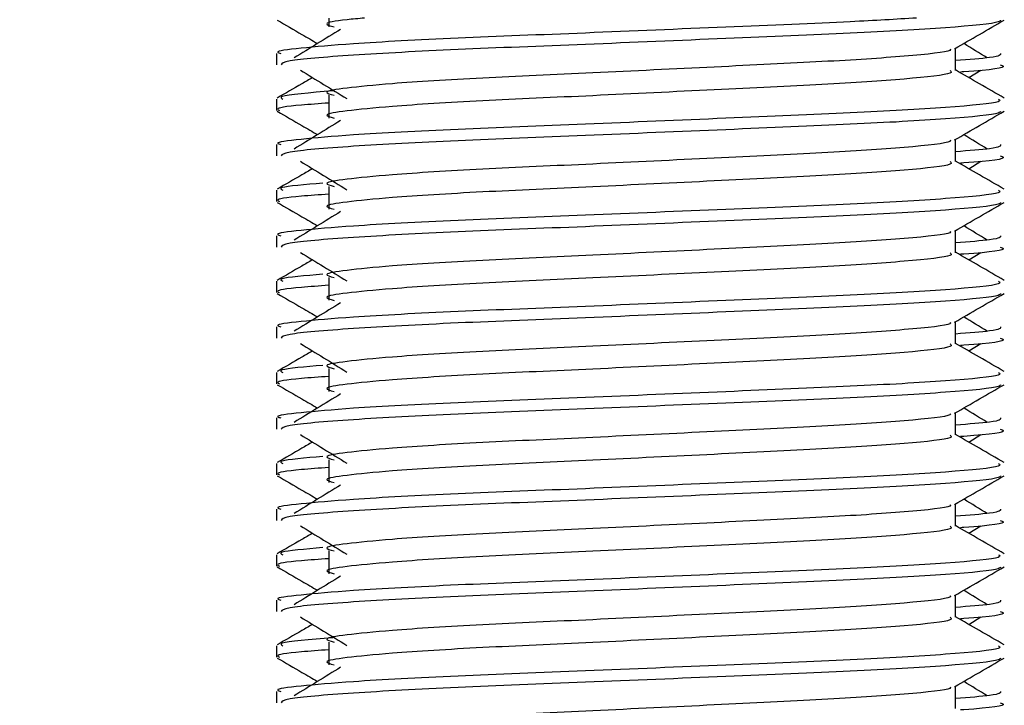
# Model space of a CAD drawing. Header units: millimetres. Extents: x 0 to 420, y 0 to 297.
# Tile 94 of 106: x 319.092 to 320.239, y 196.041 to 196.84. Entities that reach past the tile are written whole.
import ezdxf

# ---------------------------------------------------------------- set-up
doc = ezdxf.new("R2010")
doc.units = ezdxf.units.MM
doc.layers.add('QUOTE', color=174, linetype='Continuous')
doc.styles.add('SLDTEXTSTYLE3', font='TXT', dxfattribs={"width": 0.75})
doc.dimstyles.new('SLDDIMSTYLE0', dxfattribs={"dimtxt": 3, "dimasz": 3, "dimexe": 0, "dimexo": 0.0625, "dimgap": 0.75, "dimtad": 1, "dimlfac": 18.853083, "dimrnd": 1e-09, "dimzin": 12, "dimdsep": 46, "dimtxsty": 'SLDTEXTSTYLE3', "dimsah": 1, "dimcen": 0.09, "dimadec": 0, "dimazin": 3, "dimtfac": 1, "dimtdec": 3, "dimtofl": 0, "dimtmove": 0, "dimatfit": 3, "dimfxl": 0, "dimfrac": 2, "dimtolj": 1, "dimtzin": 12, "dimarcsym": 0})

# ---------------------------------------------------------------- blocks, each defined once
blk = doc.blocks.new('_D_2')
at = {"layer": 'QUOTE'}
for p, q in [((318.5003, 239.4393), (331.3954, 239.4393)), ((329.3954, 191.2191), (329.3954, 239.4393)), ((324.9747, 191.2191), (331.3954, 191.2191))]:
    blk.add_line(p, q, dxfattribs=at)
for points in [[(329.3954, 239.4393), (328.8954, 236.4393), (329.8954, 236.4393)], [(329.3954, 191.2191), (329.8954, 194.2191), (328.8954, 194.2191)]]:
    blk.add_solid(points, dxfattribs=at)
at = {"layer": 'QUOTE', "insert": (325.5282, 210.3417), "char_height": 3, "attachment_point": 1, "rotation": 90, "style": 'SLDTEXTSTYLE3'}
blk.add_mtext('909,1', dxfattribs=at)

msp = doc.modelspace()

# ---------------------------------------------------------------- linework, layer by layer
at = {"color": 7, "linetype": 'Continuous', "lineweight": 25}
for p, q in [((319.45218, 196.84149), (319.45218, 196.83117)), ((319.3911, 196.80028), (319.3911, 196.78706)), ((320.18235, 196.78049), (320.18235, 196.80636)), ((320.19765, 196.77219), (320.21185, 196.78088)), ((319.45218, 196.75161), (319.45218, 196.72509)), ((319.3911, 196.74722), (319.3911, 196.73399)), ((319.3911, 196.69419), (319.3911, 196.68097)), ((320.18235, 196.67441), (320.18235, 196.70027)), ((320.19765, 196.6661), (320.21185, 196.6748)), ((319.3911, 196.64114), (319.3911, 196.62791)), ((319.45218, 196.64553), (319.45218, 196.619)), ((320.18235, 196.56833), (320.18235, 196.59419)), ((319.3911, 196.58811), (319.3911, 196.57489)), ((320.19765, 196.56002), (320.21185, 196.56872)), ((319.3911, 196.53505), (319.3911, 196.52183)), ((319.45218, 196.53944), (319.45218, 196.51292)), ((320.18235, 196.46224), (320.18235, 196.48811)), ((319.3911, 196.48203), (319.3911, 196.46881)), ((320.19765, 196.45394), (320.21185, 196.46263)), ((319.3911, 196.42897), (319.3911, 196.41574)), ((319.45218, 196.43336), (319.45218, 196.40684)), ((319.3911, 196.37594), (319.3911, 196.36272)), ((320.18235, 196.35616), (320.18235, 196.38202)), ((320.19765, 196.34785), (320.21185, 196.35655)), ((319.45218, 196.32727), (319.45218, 196.30075)), ((319.3911, 196.32289), (319.3911, 196.30966)), ((319.3911, 196.26986), (319.3911, 196.25664)), ((320.18235, 196.25007), (320.18235, 196.27594)), ((320.19765, 196.24177), (320.21185, 196.25047)), ((319.3911, 196.2168), (319.3911, 196.20358)), ((319.45218, 196.22119), (319.45218, 196.19467)), ((320.18235, 196.14399), (320.18235, 196.16986)), ((319.3911, 196.16378), (319.3911, 196.15055)), ((320.19765, 196.13569), (320.21185, 196.14438)), ((319.3911, 196.11072), (319.3911, 196.09749)), ((319.45218, 196.11511), (319.45218, 196.08859)), ((320.18235, 196.03791), (320.18235, 196.06377)), ((319.3911, 196.05769), (319.3911, 196.04447))]:
    msp.add_line(p, q, dxfattribs=at)
for points, knots in [([(320.1369, 196.84149), (320.11273, 196.84003), (320.05396, 196.83646), (319.91463, 196.83096), (319.75191, 196.82394), (319.59669, 196.81807), (319.4816, 196.81205), (319.4171, 196.80629), (319.38762, 196.80282), (319.39475, 196.80076), (319.39641, 196.80028)], [0, 0, 0, 0, 0.10755459, 0.26163108, 0.42008291, 0.5724514, 0.72864494, 0.8487125, 0.96471642, 1, 1, 1, 1]), ([(319.49394, 196.84149), (319.48669, 196.84082), (319.46142, 196.83847), (319.44404, 196.83522), (319.45395, 196.83235), (319.45836, 196.83108)], [0, 0, 0, 0, 0.182373, 0.6359785, 1, 1, 1, 1]), ([(319.39211, 196.83901), (319.40171, 196.83346), (319.41736, 196.8244), (319.433, 196.81534), (319.43905, 196.81184)], [0, 0, 0, 0, 0.6131696, 1, 1, 1, 1]), ([(320.2347, 196.83894), (320.23437, 196.83828), (320.23302, 196.83554), (320.1782, 196.83004), (320.06606, 196.82386), (319.91553, 196.81768), (319.75182, 196.81068), (319.59618, 196.80482), (319.4737, 196.79825), (319.39988, 196.79199), (319.39757, 196.78851), (319.39661, 196.78706)], [0, 0, 0, 0, 0.0399117, 0.1661575, 0.2890582, 0.4118359, 0.5381002, 0.6595169, 0.7839817, 0.9096926, 1, 1, 1, 1]), ([(320.1812, 196.80569), (320.19079, 196.81125), (320.20998, 196.82235), (320.22917, 196.83346), (320.23876, 196.83901)], [0, 0, 0, 0, 0.4999356, 1, 1, 1, 1]), ([(319.46589, 196.82828), (319.45685, 196.82274), (319.43877, 196.81167), (319.42072, 196.80059), (319.4117, 196.79506)], [0, 0, 0, 0, 0.49999, 1, 1, 1, 1]), ([(320.21918, 196.79506), (320.21016, 196.80059), (320.20104, 196.80619), (320.19191, 196.81178), (320.19182, 196.81184)], [0, 0, 0, 0, 0.9898318, 1, 1, 1, 1]), ([(320.17584, 196.80561), (320.17628, 196.80501), (320.17823, 196.80234), (320.12828, 196.79688), (320.03236, 196.79071), (319.90195, 196.78453), (319.76034, 196.77753), (319.62624, 196.77166), (319.52713, 196.76564), (319.47001, 196.75988), (319.44334, 196.75564), (319.45374, 196.75278), (319.45838, 196.75151)], [0, 0, 0, 0, 0.0351066, 0.1561349, 0.2739528, 0.3916527, 0.5126988, 0.6290926, 0.7484115, 0.8401345, 0.9287498, 1, 1, 1, 1]), ([(320.23447, 196.80028), (320.2347, 196.7987), (320.23511, 196.79602), (320.19767, 196.7931), (320.18235, 196.79191)], [0, 0, 0, 0, 0.5906829, 1, 1, 1, 1]), ([(320.23427, 196.78706), (320.23581, 196.78656), (320.2437, 196.78402), (320.22455, 196.78096), (320.18934, 196.77868), (320.18812, 196.7786)], [0, 0, 0, 0, 0.1902956, 0.9720933, 1, 1, 1, 1]), ([(319.41903, 196.78088), (319.42807, 196.77535), (319.44615, 196.76427), (319.4642, 196.7532), (319.47322, 196.74766)], [0, 0, 0, 0, 0.5000113, 1, 1, 1, 1]), ([(320.17601, 196.78041), (320.17717, 196.77938), (320.18066, 196.7763), (320.12901, 196.77037), (320.03217, 196.76418), (319.902, 196.75801), (319.76033, 196.75101), (319.62624, 196.74514), (319.52712, 196.73912), (319.47002, 196.73336), (319.44335, 196.72913), (319.45374, 196.72627), (319.45836, 196.725)], [0, 0, 0, 0, 0.059132, 0.1771634, 0.2920638, 0.4068492, 0.5248979, 0.6384095, 0.7547738, 0.8442256, 0.9306466, 1, 1, 1, 1]), ([(320.23897, 196.74828), (320.22937, 196.75383), (320.2105, 196.76475), (320.19163, 196.77567), (320.18235, 196.78104)], [0, 0, 0, 0, 0.5083681, 1, 1, 1, 1]), ([(319.43322, 196.77219), (319.42904, 196.76977), (319.41527, 196.7618), (319.4015, 196.75383), (319.39191, 196.74828)], [0, 0, 0, 0, 0.3033381, 1, 1, 1, 1]), ([(319.45675, 196.75668), (319.43043, 196.75447), (319.39167, 196.7512), (319.3968, 196.74819), (319.39845, 196.74722)], [0, 0, 0, 0, 0.67899494, 1, 1, 1, 1]), ([(320.23243, 196.74722), (320.23374, 196.74621), (320.23772, 196.74314), (320.17806, 196.73722), (320.06609, 196.73103), (319.91556, 196.72486), (319.75167, 196.71786), (319.59675, 196.71199), (319.48159, 196.70597), (319.4171, 196.7002), (319.38762, 196.69673), (319.39475, 196.69467), (319.39641, 196.69419)], [0, 0, 0, 0, 0.0610772, 0.1845123, 0.3046768, 0.4247211, 0.5481742, 0.6668878, 0.7885815, 0.8821287, 0.9725098, 1, 1, 1, 1]), ([(319.45218, 196.74257), (319.4409, 196.74174), (319.40623, 196.7392), (319.38968, 196.73651), (319.3937, 196.73447), (319.39463, 196.73399)], [0, 0, 0, 0, 0.2705432, 0.831179, 1, 1, 1, 1]), ([(319.39211, 196.73293), (319.40171, 196.72737), (319.41736, 196.71832), (319.433, 196.70926), (319.43905, 196.70575)], [0, 0, 0, 0, 0.6131696, 1, 1, 1, 1]), ([(320.2347, 196.73285), (320.23437, 196.7322), (320.23302, 196.72946), (320.1782, 196.72396), (320.06606, 196.71777), (319.91553, 196.7116), (319.75182, 196.7046), (319.59618, 196.69873), (319.4737, 196.69217), (319.39988, 196.68591), (319.39757, 196.68243), (319.39661, 196.68097)], [0, 0, 0, 0, 0.0399117, 0.1661575, 0.2890582, 0.4118359, 0.5381002, 0.6595169, 0.7839817, 0.9096926, 1, 1, 1, 1]), ([(320.1812, 196.69961), (320.19079, 196.70516), (320.20998, 196.71627), (320.22917, 196.72737), (320.23876, 196.73293)], [0, 0, 0, 0, 0.4999356, 1, 1, 1, 1]), ([(319.46589, 196.72219), (319.45685, 196.71666), (319.43877, 196.70558), (319.42072, 196.69451), (319.4117, 196.68897)], [0, 0, 0, 0, 0.49999, 1, 1, 1, 1]), ([(320.21918, 196.68897), (320.21016, 196.69451), (320.20104, 196.7001), (320.19191, 196.7057), (320.19182, 196.70575)], [0, 0, 0, 0, 0.9898318, 1, 1, 1, 1]), ([(320.17584, 196.69953), (320.17628, 196.69893), (320.17823, 196.69626), (320.12828, 196.6908), (320.03236, 196.68462), (319.90195, 196.67845), (319.76034, 196.67145), (319.62624, 196.66558), (319.52713, 196.65956), (319.47001, 196.6538), (319.44334, 196.64956), (319.45374, 196.6467), (319.45838, 196.64543)], [0, 0, 0, 0, 0.0351066, 0.1561349, 0.2739528, 0.3916527, 0.5126988, 0.6290926, 0.7484115, 0.8401345, 0.9287498, 1, 1, 1, 1]), ([(320.23447, 196.69419), (320.2347, 196.69261), (320.23511, 196.68993), (320.19767, 196.68702), (320.18235, 196.68582)], [0, 0, 0, 0, 0.5906829, 1, 1, 1, 1]), ([(320.23427, 196.68097), (320.23581, 196.68048), (320.2437, 196.67794), (320.22455, 196.67487), (320.18934, 196.6726), (320.18812, 196.67252)], [0, 0, 0, 0, 0.1902956, 0.9720933, 1, 1, 1, 1]), ([(319.41903, 196.6748), (319.42807, 196.66926), (319.44615, 196.65819), (319.4642, 196.64711), (319.47322, 196.64157)], [0, 0, 0, 0, 0.5000113, 1, 1, 1, 1]), ([(320.17601, 196.67433), (320.17717, 196.6733), (320.18066, 196.67022), (320.12901, 196.66429), (320.03217, 196.6581), (319.902, 196.65193), (319.76033, 196.64493), (319.62624, 196.63906), (319.52712, 196.63304), (319.47002, 196.62728), (319.44335, 196.62304), (319.45374, 196.62019), (319.45836, 196.61891)], [0, 0, 0, 0, 0.059132, 0.1771634, 0.2920638, 0.4068492, 0.5248979, 0.6384095, 0.7547738, 0.8442256, 0.9306466, 1, 1, 1, 1]), ([(320.23897, 196.6422), (320.22937, 196.64775), (320.2105, 196.65867), (320.19163, 196.66959), (320.18235, 196.67496)], [0, 0, 0, 0, 0.5083681, 1, 1, 1, 1]), ([(319.43322, 196.6661), (319.42904, 196.66369), (319.41527, 196.65571), (319.4015, 196.64775), (319.39191, 196.6422)], [0, 0, 0, 0, 0.3033381, 1, 1, 1, 1]), ([(319.44527, 196.64932), (319.42449, 196.64754), (319.3915, 196.64471), (319.39657, 196.6421), (319.39845, 196.64114)], [0, 0, 0, 0, 0.6298517, 1, 1, 1, 1]), ([(320.23243, 196.64114), (320.23374, 196.64012), (320.23772, 196.63705), (320.17806, 196.63114), (320.06609, 196.62495), (319.91556, 196.61878), (319.75167, 196.61177), (319.59675, 196.60591), (319.48159, 196.59989), (319.4171, 196.59412), (319.38762, 196.59065), (319.39475, 196.58859), (319.39641, 196.58811)], [0, 0, 0, 0, 0.0610772, 0.1845123, 0.3046768, 0.4247211, 0.5481742, 0.6668878, 0.7885815, 0.8821287, 0.9725098, 1, 1, 1, 1]), ([(319.45218, 196.63648), (319.4409, 196.63566), (319.40623, 196.63312), (319.38968, 196.63043), (319.3937, 196.62838), (319.39463, 196.62791)], [0, 0, 0, 0, 0.2705432, 0.831179, 1, 1, 1, 1]), ([(319.39211, 196.62684), (319.40171, 196.62129), (319.41736, 196.61224), (319.433, 196.60318), (319.43905, 196.59967)], [0, 0, 0, 0, 0.6131696, 1, 1, 1, 1]), ([(320.2347, 196.62677), (320.23437, 196.62611), (320.23302, 196.62337), (320.1782, 196.61788), (320.06606, 196.61169), (319.91553, 196.60552), (319.75182, 196.59851), (319.59618, 196.59265), (319.4737, 196.58608), (319.39988, 196.57982), (319.39757, 196.57634), (319.39661, 196.57489)], [0, 0, 0, 0, 0.0399117, 0.1661575, 0.2890582, 0.4118359, 0.5381002, 0.6595169, 0.7839817, 0.9096926, 1, 1, 1, 1]), ([(320.1812, 196.59352), (320.19079, 196.59908), (320.20998, 196.61019), (320.22917, 196.62129), (320.23876, 196.62684)], [0, 0, 0, 0, 0.4999356, 1, 1, 1, 1]), ([(319.46589, 196.61611), (319.45685, 196.61057), (319.43877, 196.5995), (319.42072, 196.58843), (319.4117, 196.58289)], [0, 0, 0, 0, 0.49999, 1, 1, 1, 1]), ([(320.17584, 196.59344), (320.17628, 196.59284), (320.17823, 196.59018), (320.12828, 196.58472), (320.03236, 196.57854), (319.90195, 196.57236), (319.76034, 196.56536), (319.62624, 196.55949), (319.52713, 196.55347), (319.47001, 196.54772), (319.44334, 196.54348), (319.45374, 196.54062), (319.45838, 196.53934)], [0, 0, 0, 0, 0.0351066, 0.1561349, 0.2739528, 0.3916527, 0.5126988, 0.6290926, 0.7484115, 0.8401345, 0.9287498, 1, 1, 1, 1]), ([(320.21918, 196.58289), (320.21016, 196.58843), (320.20104, 196.59402), (320.19191, 196.59961), (320.19182, 196.59967)], [0, 0, 0, 0, 0.9898318, 1, 1, 1, 1]), ([(320.23447, 196.58811), (320.2347, 196.58653), (320.23511, 196.58385), (320.19767, 196.58093), (320.18235, 196.57974)], [0, 0, 0, 0, 0.5906829, 1, 1, 1, 1]), ([(319.41903, 196.56872), (319.42807, 196.56318), (319.44615, 196.5521), (319.4642, 196.54103), (319.47322, 196.53549)], [0, 0, 0, 0, 0.5000113, 1, 1, 1, 1]), ([(320.17601, 196.56824), (320.17717, 196.56722), (320.18066, 196.56413), (320.12901, 196.55821), (320.03217, 196.55202), (319.902, 196.54584), (319.76033, 196.53884), (319.62624, 196.53297), (319.52712, 196.52695), (319.47002, 196.52119), (319.44335, 196.51696), (319.45374, 196.5141), (319.45836, 196.51283)], [0, 0, 0, 0, 0.059132, 0.1771634, 0.2920638, 0.4068492, 0.5248979, 0.6384095, 0.7547738, 0.8442256, 0.9306466, 1, 1, 1, 1]), ([(320.23897, 196.53611), (320.22937, 196.54166), (320.2105, 196.55258), (320.19163, 196.56351), (320.18235, 196.56888)], [0, 0, 0, 0, 0.5083681, 1, 1, 1, 1]), ([(320.23427, 196.57489), (320.23581, 196.57439), (320.2437, 196.57185), (320.22455, 196.56879), (320.18934, 196.56652), (320.18812, 196.56644)], [0, 0, 0, 0, 0.1902956, 0.9720933, 1, 1, 1, 1]), ([(319.43322, 196.56002), (319.42904, 196.5576), (319.41527, 196.54963), (319.4015, 196.54166), (319.39191, 196.53611)], [0, 0, 0, 0, 0.3033381, 1, 1, 1, 1]), ([(320.23243, 196.53505), (320.23374, 196.53404), (320.23772, 196.53097), (320.17806, 196.52506), (320.06609, 196.51887), (319.91556, 196.51269), (319.75167, 196.50569), (319.59675, 196.49982), (319.48159, 196.4938), (319.4171, 196.48804), (319.38762, 196.48457), (319.39475, 196.48251), (319.39641, 196.48203)], [0, 0, 0, 0, 0.0610772, 0.1845123, 0.3046768, 0.4247211, 0.5481742, 0.6668878, 0.7885815, 0.8821287, 0.9725098, 1, 1, 1, 1]), ([(319.44527, 196.54324), (319.42449, 196.54146), (319.3915, 196.53863), (319.39657, 196.53602), (319.39845, 196.53505)], [0, 0, 0, 0, 0.6298517, 1, 1, 1, 1]), ([(319.39211, 196.52076), (319.40171, 196.51521), (319.41736, 196.50615), (319.433, 196.49709), (319.43905, 196.49359)], [0, 0, 0, 0, 0.6131696, 1, 1, 1, 1]), ([(319.45218, 196.5304), (319.4409, 196.52957), (319.40623, 196.52704), (319.38968, 196.52435), (319.3937, 196.5223), (319.39463, 196.52183)], [0, 0, 0, 0, 0.2705432, 0.831179, 1, 1, 1, 1]), ([(320.2347, 196.52069), (320.23437, 196.52003), (320.23302, 196.51729), (320.1782, 196.51179), (320.06606, 196.50561), (319.91553, 196.49943), (319.75182, 196.49243), (319.59618, 196.48657), (319.4737, 196.48), (319.39988, 196.47374), (319.39757, 196.47026), (319.39661, 196.46881)], [0, 0, 0, 0, 0.0399117, 0.1661575, 0.2890582, 0.4118359, 0.5381002, 0.6595169, 0.7839817, 0.9096926, 1, 1, 1, 1]), ([(320.1812, 196.48744), (320.19079, 196.49299), (320.20998, 196.5041), (320.22917, 196.51521), (320.23876, 196.52076)], [0, 0, 0, 0, 0.4999356, 1, 1, 1, 1]), ([(319.46589, 196.51003), (319.45685, 196.50449), (319.43877, 196.49342), (319.42072, 196.48234), (319.4117, 196.47681)], [0, 0, 0, 0, 0.49999, 1, 1, 1, 1]), ([(320.17584, 196.48736), (320.17628, 196.48676), (320.17823, 196.48409), (320.12828, 196.47863), (320.03236, 196.47246), (319.90195, 196.46628), (319.76034, 196.45928), (319.62624, 196.45341), (319.52713, 196.44739), (319.47001, 196.44163), (319.44334, 196.43739), (319.45374, 196.43453), (319.45838, 196.43326)], [0, 0, 0, 0, 0.0351066, 0.1561349, 0.2739528, 0.3916527, 0.5126988, 0.6290926, 0.7484115, 0.8401345, 0.9287498, 1, 1, 1, 1]), ([(320.21918, 196.47681), (320.21016, 196.48234), (320.20104, 196.48794), (320.19191, 196.49353), (320.19182, 196.49359)], [0, 0, 0, 0, 0.9898318, 1, 1, 1, 1]), ([(320.23447, 196.48203), (320.2347, 196.48044), (320.23511, 196.47776), (320.19767, 196.47485), (320.18235, 196.47366)], [0, 0, 0, 0, 0.5906829, 1, 1, 1, 1]), ([(320.23427, 196.46881), (320.23581, 196.46831), (320.2437, 196.46577), (320.22455, 196.46271), (320.18934, 196.46043), (320.18812, 196.46035)], [0, 0, 0, 0, 0.1902956, 0.9720933, 1, 1, 1, 1]), ([(319.43322, 196.45394), (319.42904, 196.45152), (319.41527, 196.44355), (319.4015, 196.43558), (319.39191, 196.43003)], [0, 0, 0, 0, 0.3033381, 1, 1, 1, 1]), ([(319.41903, 196.46263), (319.42807, 196.4571), (319.44615, 196.44602), (319.4642, 196.43495), (319.47322, 196.42941)], [0, 0, 0, 0, 0.5000113, 1, 1, 1, 1]), ([(320.17601, 196.46216), (320.17717, 196.46113), (320.18066, 196.45805), (320.12901, 196.45212), (320.03217, 196.44593), (319.902, 196.43976), (319.76033, 196.43276), (319.62624, 196.42689), (319.52712, 196.42087), (319.47002, 196.41511), (319.44335, 196.41088), (319.45374, 196.40802), (319.45836, 196.40675)], [0, 0, 0, 0, 0.059132, 0.1771634, 0.2920638, 0.4068492, 0.5248979, 0.6384095, 0.7547738, 0.8442256, 0.9306466, 1, 1, 1, 1]), ([(320.23897, 196.43003), (320.22937, 196.43558), (320.2105, 196.4465), (320.19163, 196.45742), (320.18235, 196.46279)], [0, 0, 0, 0, 0.5083681, 1, 1, 1, 1]), ([(320.23243, 196.42897), (320.23374, 196.42796), (320.23772, 196.42488), (320.17806, 196.41897), (320.06609, 196.41278), (319.91556, 196.40661), (319.75167, 196.39961), (319.59675, 196.39374), (319.48159, 196.38772), (319.4171, 196.38195), (319.38762, 196.37848), (319.39475, 196.37642), (319.39641, 196.37594)], [0, 0, 0, 0, 0.0610772, 0.18451233, 0.30467677, 0.42472105, 0.54817425, 0.66688778, 0.78858149, 0.88212869, 0.97250981, 1, 1, 1, 1]), ([(319.44527, 196.43716), (319.42449, 196.43537), (319.3915, 196.43255), (319.39657, 196.42994), (319.39845, 196.42897)], [0, 0, 0, 0, 0.6298517, 1, 1, 1, 1]), ([(319.45218, 196.42432), (319.4409, 196.42349), (319.40623, 196.42095), (319.38968, 196.41826), (319.3937, 196.41622), (319.39463, 196.41574)], [0, 0, 0, 0, 0.2705432, 0.831179, 1, 1, 1, 1]), ([(319.39211, 196.41468), (319.40171, 196.40912), (319.41736, 196.40007), (319.433, 196.39101), (319.43905, 196.3875)], [0, 0, 0, 0, 0.6131696, 1, 1, 1, 1]), ([(320.2347, 196.4146), (320.23437, 196.41395), (320.23302, 196.41121), (320.1782, 196.40571), (320.06606, 196.39952), (319.91553, 196.39335), (319.75182, 196.38635), (319.59618, 196.38048), (319.4737, 196.37392), (319.39988, 196.36766), (319.39757, 196.36418), (319.39661, 196.36272)], [0, 0, 0, 0, 0.0399117, 0.1661575, 0.2890582, 0.4118359, 0.5381002, 0.6595169, 0.7839817, 0.9096926, 1, 1, 1, 1]), ([(320.1812, 196.38136), (320.19079, 196.38691), (320.20998, 196.39802), (320.22917, 196.40912), (320.23876, 196.41468)], [0, 0, 0, 0, 0.4999356, 1, 1, 1, 1]), ([(319.46589, 196.40394), (319.45685, 196.39841), (319.43877, 196.38733), (319.42072, 196.37626), (319.4117, 196.37072)], [0, 0, 0, 0, 0.49999, 1, 1, 1, 1]), ([(320.21918, 196.37072), (320.21016, 196.37626), (320.20104, 196.38185), (320.19191, 196.38745), (320.19182, 196.3875)], [0, 0, 0, 0, 0.9898318, 1, 1, 1, 1]), ([(320.17584, 196.38128), (320.17628, 196.38068), (320.17823, 196.37801), (320.12828, 196.37255), (320.03236, 196.36637), (319.90195, 196.3602), (319.76034, 196.3532), (319.62624, 196.34733), (319.52713, 196.34131), (319.47001, 196.33555), (319.44334, 196.33131), (319.45374, 196.32845), (319.45838, 196.32718)], [0, 0, 0, 0, 0.0351066, 0.1561349, 0.2739528, 0.3916527, 0.5126988, 0.6290926, 0.7484115, 0.8401345, 0.9287498, 1, 1, 1, 1]), ([(320.23447, 196.37594), (320.2347, 196.37436), (320.23511, 196.37168), (320.19767, 196.36877), (320.18235, 196.36757)], [0, 0, 0, 0, 0.5906829, 1, 1, 1, 1]), ([(320.23427, 196.36272), (320.23581, 196.36222), (320.2437, 196.35969), (320.22455, 196.35662), (320.18934, 196.35435), (320.18812, 196.35427)], [0, 0, 0, 0, 0.1902956, 0.9720933, 1, 1, 1, 1]), ([(319.41903, 196.35655), (319.42807, 196.35101), (319.44615, 196.33994), (319.4642, 196.32886), (319.47322, 196.32332)], [0, 0, 0, 0, 0.5000113, 1, 1, 1, 1]), ([(320.17601, 196.35608), (320.17717, 196.35505), (320.18066, 196.35197), (320.12901, 196.34604), (320.03217, 196.33985), (319.902, 196.33368), (319.76033, 196.32667), (319.62624, 196.32081), (319.52712, 196.31478), (319.47002, 196.30903), (319.44335, 196.30479), (319.45374, 196.30193), (319.45836, 196.30066)], [0, 0, 0, 0, 0.059132, 0.1771634, 0.2920638, 0.4068492, 0.5248979, 0.6384095, 0.7547738, 0.8442256, 0.9306466, 1, 1, 1, 1]), ([(320.23897, 196.32395), (320.22937, 196.3295), (320.2105, 196.34042), (320.19163, 196.35134), (320.18235, 196.35671)], [0, 0, 0, 0, 0.5083681, 1, 1, 1, 1]), ([(319.43322, 196.34785), (319.42904, 196.34544), (319.41527, 196.33746), (319.4015, 196.3295), (319.39191, 196.32395)], [0, 0, 0, 0, 0.3033381, 1, 1, 1, 1]), ([(319.44527, 196.33107), (319.42449, 196.32929), (319.3915, 196.32646), (319.39657, 196.32385), (319.39845, 196.32289)], [0, 0, 0, 0, 0.6298517, 1, 1, 1, 1]), ([(320.23243, 196.32289), (320.23374, 196.32187), (320.23772, 196.3188), (320.17806, 196.31289), (320.06609, 196.3067), (319.91556, 196.30053), (319.75167, 196.29352), (319.59675, 196.28766), (319.48159, 196.28164), (319.4171, 196.27587), (319.38762, 196.2724), (319.39475, 196.27034), (319.39641, 196.26986)], [0, 0, 0, 0, 0.0610772, 0.1845123, 0.3046768, 0.4247211, 0.5481742, 0.6668878, 0.7885815, 0.8821287, 0.9725098, 1, 1, 1, 1]), ([(319.45218, 196.31823), (319.4409, 196.31741), (319.40623, 196.31487), (319.38968, 196.31218), (319.3937, 196.31013), (319.39463, 196.30966)], [0, 0, 0, 0, 0.2705432, 0.831179, 1, 1, 1, 1]), ([(319.39211, 196.30859), (319.40171, 196.30304), (319.41736, 196.29398), (319.433, 196.28493), (319.43905, 196.28142)], [0, 0, 0, 0, 0.6131696, 1, 1, 1, 1]), ([(320.2347, 196.30852), (320.23437, 196.30786), (320.23302, 196.30512), (320.1782, 196.29963), (320.06606, 196.29344), (319.91553, 196.28727), (319.75182, 196.28026), (319.59618, 196.2744), (319.4737, 196.26783), (319.39988, 196.26157), (319.39757, 196.25809), (319.39661, 196.25664)], [0, 0, 0, 0, 0.0399117, 0.1661575, 0.2890582, 0.4118359, 0.5381002, 0.6595169, 0.7839817, 0.9096926, 1, 1, 1, 1]), ([(320.1812, 196.27527), (320.19079, 196.28083), (320.20998, 196.29194), (320.22917, 196.30304), (320.23876, 196.30859)], [0, 0, 0, 0, 0.4999356, 1, 1, 1, 1]), ([(319.46589, 196.29786), (319.45685, 196.29232), (319.43877, 196.28125), (319.42072, 196.27018), (319.4117, 196.26464)], [0, 0, 0, 0, 0.49999, 1, 1, 1, 1]), ([(320.21918, 196.26464), (320.21016, 196.27018), (320.20104, 196.27577), (320.19191, 196.28136), (320.19182, 196.28142)], [0, 0, 0, 0, 0.9898318, 1, 1, 1, 1]), ([(320.17584, 196.27519), (320.17628, 196.27459), (320.17823, 196.27193), (320.12828, 196.26647), (320.03236, 196.26029), (319.90195, 196.25411), (319.76034, 196.24711), (319.62624, 196.24124), (319.52713, 196.23522), (319.47001, 196.22946), (319.44334, 196.22523), (319.45374, 196.22237), (319.45838, 196.22109)], [0, 0, 0, 0, 0.0351066, 0.1561349, 0.2739528, 0.3916527, 0.5126988, 0.6290926, 0.7484115, 0.8401345, 0.9287498, 1, 1, 1, 1]), ([(320.23447, 196.26986), (320.2347, 196.26828), (320.23511, 196.2656), (320.19767, 196.26268), (320.18235, 196.26149)], [0, 0, 0, 0, 0.5906829, 1, 1, 1, 1]), ([(320.23427, 196.25664), (320.23581, 196.25614), (320.2437, 196.2536), (320.22455, 196.25054), (320.18934, 196.24827), (320.18812, 196.24819)], [0, 0, 0, 0, 0.1902956, 0.9720933, 1, 1, 1, 1]), ([(319.41903, 196.25047), (319.42807, 196.24493), (319.44615, 196.23385), (319.4642, 196.22278), (319.47322, 196.21724)], [0, 0, 0, 0, 0.5000113, 1, 1, 1, 1]), ([(320.17601, 196.24999), (320.17717, 196.24897), (320.18066, 196.24588), (320.12901, 196.23996), (320.03217, 196.23377), (319.902, 196.22759), (319.76033, 196.22059), (319.62624, 196.21472), (319.52712, 196.2087), (319.47002, 196.20294), (319.44335, 196.19871), (319.45374, 196.19585), (319.45836, 196.19458)], [0, 0, 0, 0, 0.05913196, 0.17716337, 0.29206379, 0.4068492, 0.5248979, 0.63840949, 0.75477382, 0.84422556, 0.93064656, 1, 1, 1, 1]), ([(320.23897, 196.21786), (320.22937, 196.22341), (320.2105, 196.23433), (320.19163, 196.24526), (320.18235, 196.25063)], [0, 0, 0, 0, 0.5083681, 1, 1, 1, 1]), ([(319.43322, 196.24177), (319.42904, 196.23935), (319.41527, 196.23138), (319.4015, 196.22341), (319.39191, 196.21786)], [0, 0, 0, 0, 0.3033381, 1, 1, 1, 1]), ([(319.44527, 196.22499), (319.42449, 196.22321), (319.3915, 196.22038), (319.39657, 196.21777), (319.39845, 196.2168)], [0, 0, 0, 0, 0.6298517, 1, 1, 1, 1]), ([(320.23243, 196.2168), (320.23374, 196.21579), (320.23772, 196.21272), (320.17806, 196.20681), (320.06609, 196.20062), (319.91556, 196.19444), (319.75167, 196.18744), (319.59675, 196.18157), (319.48159, 196.17555), (319.4171, 196.16979), (319.38762, 196.16632), (319.39475, 196.16426), (319.39641, 196.16378)], [0, 0, 0, 0, 0.0610772, 0.1845123, 0.3046768, 0.4247211, 0.5481742, 0.6668878, 0.7885815, 0.8821287, 0.9725098, 1, 1, 1, 1]), ([(319.45218, 196.21215), (319.4409, 196.21132), (319.40623, 196.20879), (319.38968, 196.2061), (319.3937, 196.20405), (319.39463, 196.20358)], [0, 0, 0, 0, 0.2705432, 0.831179, 1, 1, 1, 1]), ([(319.39211, 196.20251), (319.40171, 196.19696), (319.41736, 196.1879), (319.433, 196.17884), (319.43905, 196.17534)], [0, 0, 0, 0, 0.6131696, 1, 1, 1, 1]), ([(320.2347, 196.20244), (320.23437, 196.20178), (320.23302, 196.19904), (320.1782, 196.19354), (320.06606, 196.18736), (319.91553, 196.18118), (319.75182, 196.17418), (319.59618, 196.16832), (319.4737, 196.16175), (319.39988, 196.15549), (319.39757, 196.15201), (319.39661, 196.15055)], [0, 0, 0, 0, 0.0399117, 0.1661575, 0.2890582, 0.4118359, 0.5381002, 0.6595169, 0.7839817, 0.9096926, 1, 1, 1, 1]), ([(320.1812, 196.16919), (320.19079, 196.17474), (320.20998, 196.18585), (320.22917, 196.19696), (320.23876, 196.20251)], [0, 0, 0, 0, 0.49993563, 1, 1, 1, 1]), ([(319.46589, 196.19178), (319.45685, 196.18624), (319.43877, 196.17517), (319.42072, 196.16409), (319.4117, 196.15856)], [0, 0, 0, 0, 0.49999, 1, 1, 1, 1]), ([(320.17584, 196.16911), (320.17628, 196.16851), (320.17823, 196.16584), (320.12828, 196.16038), (320.03236, 196.15421), (319.90195, 196.14803), (319.76034, 196.14103), (319.62624, 196.13516), (319.52713, 196.12914), (319.47001, 196.12338), (319.44334, 196.11914), (319.45374, 196.11628), (319.45838, 196.11501)], [0, 0, 0, 0, 0.0351066, 0.1561349, 0.2739528, 0.3916527, 0.5126988, 0.6290926, 0.7484115, 0.8401345, 0.9287498, 1, 1, 1, 1]), ([(320.21918, 196.15856), (320.21016, 196.16409), (320.20104, 196.16969), (320.19191, 196.17528), (320.19182, 196.17534)], [0, 0, 0, 0, 0.9898318, 1, 1, 1, 1]), ([(320.23447, 196.16378), (320.2347, 196.16219), (320.23511, 196.15951), (320.19767, 196.1566), (320.18235, 196.15541)], [0, 0, 0, 0, 0.5906829, 1, 1, 1, 1]), ([(319.41903, 196.14438), (319.42807, 196.13884), (319.44615, 196.12777), (319.4642, 196.11669), (319.47322, 196.11116)], [0, 0, 0, 0, 0.5000113, 1, 1, 1, 1]), ([(320.17601, 196.14391), (320.17717, 196.14288), (320.18066, 196.1398), (320.12901, 196.13387), (320.03217, 196.12768), (319.902, 196.12151), (319.76033, 196.11451), (319.62624, 196.10864), (319.52712, 196.10262), (319.47002, 196.09686), (319.44335, 196.09263), (319.45374, 196.08977), (319.45836, 196.0885)], [0, 0, 0, 0, 0.059132, 0.1771634, 0.2920638, 0.4068492, 0.5248979, 0.6384095, 0.7547738, 0.8442256, 0.9306466, 1, 1, 1, 1]), ([(320.23897, 196.11178), (320.22937, 196.11733), (320.2105, 196.12825), (320.19163, 196.13917), (320.18235, 196.14454)], [0, 0, 0, 0, 0.5083681, 1, 1, 1, 1]), ([(320.23427, 196.15055), (320.23581, 196.15006), (320.2437, 196.14752), (320.22455, 196.14446), (320.18934, 196.14218), (320.18812, 196.1421)], [0, 0, 0, 0, 0.1902956, 0.9720933, 1, 1, 1, 1]), ([(319.43322, 196.13569), (319.42904, 196.13327), (319.41527, 196.1253), (319.4015, 196.11733), (319.39191, 196.11178)], [0, 0, 0, 0, 0.30333814, 1, 1, 1, 1]), ([(319.45675, 196.12018), (319.43043, 196.11797), (319.39167, 196.1147), (319.3968, 196.11169), (319.39845, 196.11072)], [0, 0, 0, 0, 0.6789949, 1, 1, 1, 1]), ([(320.23243, 196.11072), (320.23374, 196.1097), (320.23772, 196.10663), (320.17806, 196.10072), (320.06609, 196.09453), (319.91556, 196.08836), (319.75167, 196.08136), (319.59675, 196.07549), (319.48159, 196.06947), (319.4171, 196.0637), (319.38762, 196.06023), (319.39475, 196.05817), (319.39641, 196.05769)], [0, 0, 0, 0, 0.0610772, 0.1845123, 0.3046768, 0.4247211, 0.5481742, 0.6668878, 0.7885815, 0.8821287, 0.9725098, 1, 1, 1, 1]), ([(319.39211, 196.09643), (319.40171, 196.09087), (319.41736, 196.08182), (319.433, 196.07276), (319.43905, 196.06925)], [0, 0, 0, 0, 0.6131696, 1, 1, 1, 1]), ([(319.45218, 196.10607), (319.4409, 196.10524), (319.40623, 196.1027), (319.38968, 196.10001), (319.3937, 196.09797), (319.39463, 196.09749)], [0, 0, 0, 0, 0.2705432, 0.831179, 1, 1, 1, 1]), ([(320.2347, 196.09635), (320.23437, 196.0957), (320.23302, 196.09296), (320.1782, 196.08746), (320.06606, 196.08127), (319.91553, 196.0751), (319.75182, 196.0681), (319.59618, 196.06223), (319.4737, 196.05567), (319.39988, 196.04941), (319.39757, 196.04593), (319.39661, 196.04447)], [0, 0, 0, 0, 0.0399117, 0.1661575, 0.2890582, 0.4118359, 0.5381002, 0.6595169, 0.7839817, 0.9096926, 1, 1, 1, 1]), ([(320.1812, 196.06311), (320.19079, 196.06866), (320.20998, 196.07977), (320.22917, 196.09087), (320.23876, 196.09643)], [0, 0, 0, 0, 0.4999356, 1, 1, 1, 1]), ([(319.46589, 196.08569), (319.45685, 196.08016), (319.43877, 196.06908), (319.42072, 196.05801), (319.4117, 196.05247)], [0, 0, 0, 0, 0.49999, 1, 1, 1, 1]), ([(320.17584, 196.06302), (320.17628, 196.06243), (320.17823, 196.05976), (320.12828, 196.0543), (320.03236, 196.04812), (319.90195, 196.04195), (319.76034, 196.03495), (319.62624, 196.02908), (319.52713, 196.02306), (319.47001, 196.0173), (319.44334, 196.01306), (319.45374, 196.0102), (319.45838, 196.00893)], [0, 0, 0, 0, 0.0351066, 0.1561349, 0.2739528, 0.3916527, 0.5126988, 0.6290926, 0.7484115, 0.8401345, 0.9287498, 1, 1, 1, 1]), ([(320.21918, 196.05247), (320.21016, 196.05801), (320.20104, 196.0636), (320.19191, 196.0692), (320.19182, 196.06925)], [0, 0, 0, 0, 0.9898318, 1, 1, 1, 1]), ([(320.23447, 196.05769), (320.2347, 196.05611), (320.23511, 196.05343), (320.19767, 196.05052), (320.18235, 196.04932)], [0, 0, 0, 0, 0.5906829, 1, 1, 1, 1]), ([(320.23427, 196.04447), (320.23581, 196.04397), (320.2437, 196.04144), (320.22455, 196.03837), (320.18934, 196.0361), (320.18812, 196.03602)], [0, 0, 0, 0, 0.1902956, 0.9720933, 1, 1, 1, 1])]:
    msp.add_open_spline(points, degree=3, knots=knots, dxfattribs=at)

# ---------------------------------------------------------------- dimensions: what is measured, and where the dimension line sits
at = {"layer": 'QUOTE'}
dim = msp.add_linear_dim(base=(329.39539, 239.4393), p1=(322.9747, 191.21907), p2=(316.50033, 239.4393), angle=90, dimstyle='SLDDIMSTYLE0', dxfattribs=at)
dim.commit()
dim.dimension.update_dxf_attribs({"geometry": '_D_2', "text_midpoint": (329.39539, 215.32919), "dimtype": 160})

doc.saveas('drawing.dxf')
